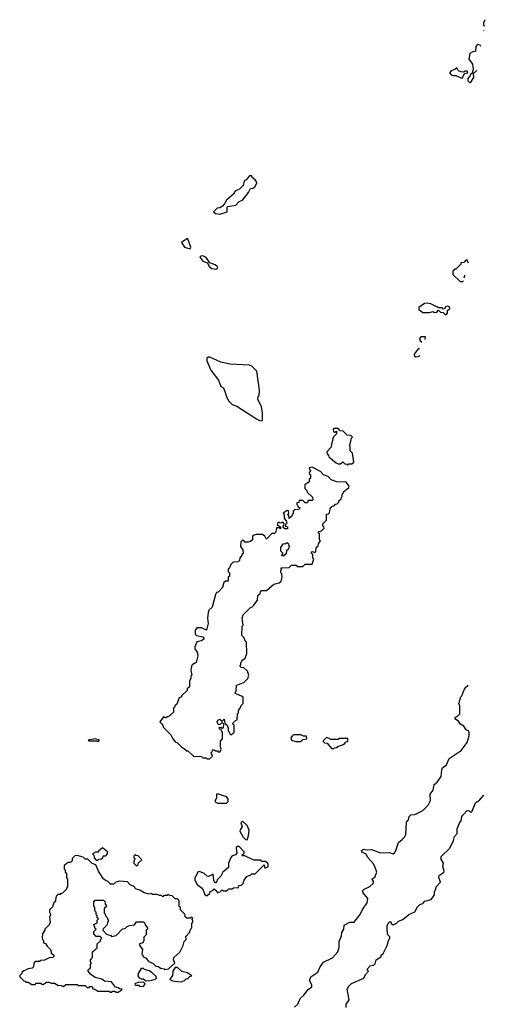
# Model space of a CAD drawing. Extents: x 2673034 to 2765626, y 830478 to 954748.
# Tile 106 of 126: x 2707160 to 2711244, y 908705 to 917351. Entities that reach past the tile are written whole.
import ezdxf

# ---------------------------------------------------------------- set-up
doc = ezdxf.new("R2010")
doc.units = 0

msp = doc.modelspace()

# ---------------------------------------------------------------- linework, layer by layer
at = {"layer": '0CON05XD'}
for points in [[(2711244.3, 917351.3), (2711237.5, 917345), (2711227.5, 917325), (2711228.3, 917308.3), (2711234.9, 917295.2)], [(2711228.6, 917257.5), (2711228.1, 917254.9)], [(2711205, 917117), (2711198.3, 917128.3), (2711175, 917132.5), (2711162.5, 917115), (2711158.3, 917071.7), (2711135, 917070), (2711110, 917055), (2711100, 917005), (2711131.7, 916961.7), (2711137.5, 916915), (2711128.3, 916881.7), (2711111.7, 916868.3), (2711110, 916855), (2711090, 916835), (2711090, 916815), (2711105, 916800), (2711118.3, 916801.7), (2711142.5, 916845), (2711141.7, 916878.3), (2711169.7, 916903.7)], [(2711035, 916837.5), (2711045, 916840), (2711061.7, 916878.3), (2711090, 916885), (2711085, 916900), (2711065, 916900), (2711055, 916890), (2711033, 916893), (2711015, 916900), (2711000, 916915), (2710995, 916930), (2710977, 916913), (2710945, 916902.5), (2710930, 916885), (2710945, 916866.7), (2710965, 916860), (2710985, 916862.5), (2711035, 916837.5)], [(2708915, 915643.8), (2708980, 915665), (2708980, 915705), (2708985, 915710), (2709055, 915723.3), (2709086.4, 915753.6), (2709115, 915767.5), (2709167.5, 915835), (2709185, 915870), (2709205, 915872.5), (2709222.5, 915885), (2709240, 915915), (2709238.8, 915925), (2709226.7, 915945), (2709200, 915965), (2709195, 915980), (2709175, 915980), (2709146.4, 915943.6), (2709130, 915935), (2709120, 915895), (2709090, 915865), (2709050, 915845), (2709040, 915835), (2709040, 915825), (2708973.6, 915766.4), (2708957, 915733), (2708940, 915715), (2708915, 915700), (2708893, 915697), (2708860, 915665), (2708878.3, 915648.3), (2708915, 915643.8)], [(2708655, 915340), (2708662.5, 915355), (2708635, 915427.5), (2708625, 915427.5), (2708580, 915395), (2708605, 915352.5), (2708655, 915340)], [(2708885, 915160), (2708897, 915173), (2708892.5, 915185), (2708875, 915200), (2708827, 915217), (2708795, 915262.5), (2708765, 915276.7), (2708750, 915275), (2708740, 915265), (2708765, 915230), (2708807.5, 915217.5), (2708823.3, 915185), (2708845, 915166.2), (2708885, 915160)], [(2711098, 915216.6), (2711091.7, 915221.7), (2711088.3, 915238.3), (2711075, 915240), (2711055, 915220), (2711030, 915215), (2711030, 915205), (2711018.3, 915191.7), (2710985, 915160), (2710975, 915160), (2710965, 915150), (2710960, 915145), (2710960, 915115), (2711025, 915052.5), (2711045, 915052.5), (2711051.9, 915057.6)], [(2711059.8, 915085.2), (2711063.9, 915106.1), (2711066.9, 915109.5)], [(2710895, 914760), (2710905, 914762.5), (2710913, 914777), (2710913.3, 914796.7), (2710932.5, 914815), (2710932.5, 914825), (2710917, 914837), (2710891.7, 914828.3), (2710890, 914815), (2710875, 914810), (2710865, 914820), (2710835, 914820), (2710825, 914830), (2710815, 914830), (2710767, 914857), (2710735, 914862.5), (2710711.7, 914858.3), (2710660, 914825), (2710660, 914805), (2710695, 914780), (2710755, 914780), (2710785, 914790), (2710793, 914783), (2710815, 914780), (2710835, 914800), (2710851.7, 914781.7), (2710875, 914780), (2710895, 914760)], [(2710717.7, 914543.5), (2710720, 914565), (2710680, 914565), (2710668.3, 914551.7), (2710671.7, 914531.7), (2710688.5, 914518.2)], [(2710665.9, 914460.5), (2710655, 914460), (2710620, 914415), (2710621.7, 914401.7), (2710635, 914390), (2710655, 914392.5), (2710674.5, 914401)], [(2709285, 913830), (2709290, 913835), (2709290, 913895), (2709280, 913955), (2709247.5, 914015), (2709248.3, 914031.7), (2709261.7, 914058.3), (2709262.5, 914095), (2709240, 914265), (2709195, 914310), (2709177, 914317), (2709005, 914327.5), (2708923.6, 914343.6), (2708826.4, 914386.4), (2708813.3, 914386.7), (2708801.7, 914378.3), (2708802.5, 914355), (2708837.5, 914275), (2708902.5, 914185), (2708925, 914130), (2708945, 914117.5), (2708953.6, 914103.6), (2708976.2, 914035), (2708995, 914000), (2709025, 913973.3), (2709065, 913956.7), (2709236.4, 913846.4), (2709265, 913832.5), (2709285, 913830)], [(2710035, 913440), (2710045, 913450), (2710075, 913450), (2710090, 913465), (2710080, 913545), (2710060, 913565), (2710060, 913605), (2710050, 913615), (2710060, 913625), (2710070, 913675), (2710080, 913685), (2710065, 913700), (2710031.7, 913701.7), (2709998.3, 913738.3), (2709971.7, 913741.7), (2709955, 913760), (2709915, 913760), (2709910, 913755), (2709911.7, 913731.7), (2709925, 913730), (2709938.3, 913738.3), (2709940, 913715), (2709910, 913685), (2709890, 913595), (2709853, 913557), (2709858.3, 913538.3), (2709870, 913525), (2709871.7, 913511.7), (2709935, 913460), (2709955, 913450), (2709975, 913450), (2709995, 913470), (2710011.7, 913451.7), (2710028.3, 913448.3), (2710035, 913440)], [(2708825, 910860), (2708850, 910885), (2708840, 910915), (2708848.3, 910921.7), (2708851.7, 910938.3), (2708865, 910940), (2708875, 910930), (2708895, 910930), (2708901.7, 910921.7), (2708915, 910920), (2708927.5, 910945), (2708920, 910965), (2708920, 911015), (2708940, 911035), (2708940, 911095), (2708930, 911105), (2708928.3, 911118.3), (2708911.7, 911121.7), (2708910, 911135), (2708925, 911140), (2708935, 911130), (2708948.3, 911131.7), (2708950, 911165), (2708935, 911180), (2708918.3, 911161.7), (2708905, 911160), (2708893.3, 911185), (2708899.3, 911200.7), (2708915, 911207.5), (2708935, 911190), (2708955, 911210), (2708960, 911175), (2708980, 911155), (2708981.7, 911141.7), (2708990, 911135), (2708990, 911105), (2708998.3, 911098.3), (2709001.7, 911081.7), (2709018.3, 911071.7), (2709040, 911095), (2709040, 911155), (2709031.7, 911161.7), (2709030, 911175), (2709051.7, 911198.3), (2709068.3, 911201.7), (2709070, 911255), (2709080, 911265), (2709080, 911285), (2709098.3, 911311.7), (2709101.7, 911328.3), (2709120, 911345), (2709120, 911405), (2709050, 911435), (2709051.7, 911448.3), (2709060, 911455), (2709061.7, 911508.3), (2709125, 911530), (2709160, 911565), (2709170, 911595), (2709159.3, 911629.3), (2709125, 911660), (2709103, 911663), (2709090, 911675), (2709100, 911685), (2709100, 911705), (2709110, 911715), (2709110, 911725), (2709137.5, 911745), (2709152.5, 911785), (2709150, 911885), (2709141.7, 911891.7), (2709127, 911927), (2709110, 911945), (2709112.5, 912025), (2709120, 912035), (2709112.5, 912095), (2709120, 912125), (2709185, 912190), (2709200, 912195), (2709215, 912210), (2709247, 912253), (2709250, 912295), (2709268.3, 912311.7), (2709271.7, 912328.3), (2709281.7, 912338.3), (2709325, 912340), (2709390, 912395), (2709435, 912407.5), (2709455, 912420), (2709462.5, 912455), (2709460, 912485), (2709450, 912495), (2709450, 912515), (2709460, 912525), (2709451.7, 912538.3), (2709525, 912540), (2709545, 912560), (2709585, 912560), (2709595, 912550), (2709645, 912550), (2709665, 912570), (2709725, 912570), (2709740, 912615), (2709730, 912625), (2709730, 912655), (2709721.7, 912661.7), (2709720, 912675), (2709725, 912680), (2709738.3, 912678.3), (2709745, 912670), (2709758.3, 912681.7), (2709760, 912715), (2709778.3, 912731.7), (2709781.7, 912748.3), (2709800, 912775), (2709790, 912785), (2709790, 912835), (2709781.7, 912841.7), (2709780, 912855), (2709808.3, 912861.7), (2709830, 912885), (2709828.3, 912898.3), (2709820, 912905), (2709820, 912925), (2709850, 912955), (2709851.7, 913008.3), (2709868.3, 913011.7), (2709878.3, 913021.7), (2709883, 913057), (2709901.7, 913078.3), (2709918.3, 913081.7), (2709931.7, 913098.3), (2709945, 913100), (2709960, 913115), (2709960, 913125), (2709980, 913145), (2709981.7, 913158.3), (2709990, 913165), (2709990, 913185), (2710000, 913195), (2710000, 913205), (2710046.4, 913243.6), (2710050, 913255), (2710025, 913288.8), (2709941.7, 913291.7), (2709891.7, 913311.7), (2709865, 913340), (2709825.7, 913355.7), (2709797.5, 913385), (2709725, 913422.5), (2709700, 913415), (2709701.7, 913401.7), (2709710, 913395), (2709708.3, 913381.7), (2709700, 913375), (2709701.7, 913361.7), (2709710, 913355), (2709710, 913325), (2709700, 913315), (2709698.3, 913291.7), (2709662.5, 913267.5), (2709660, 913235), (2709678.3, 913218.3), (2709681.7, 913201.7), (2709728.3, 913158.3), (2709730, 913135), (2709725, 913130), (2709691.7, 913128.3), (2709685, 913110), (2709665, 913110), (2709645, 913130), (2709611.7, 913128.3), (2709608.3, 913111.7), (2709591.7, 913108.3), (2709590, 913095), (2709598.3, 913088.3), (2709601.7, 913071.7), (2709618.3, 913068.3), (2709618.3, 913061.7), (2709605, 913050), (2709571.7, 913048.3), (2709560, 913035), (2709560, 913015), (2709551.7, 913008.3), (2709548.3, 912991.7), (2709525, 912970), (2709520, 912995), (2709510, 913005), (2709520, 913015), (2709518.3, 913038.3), (2709505, 913040), (2709471.7, 913018.3), (2709480, 913005), (2709480, 912975), (2709500, 912945), (2709500, 912925), (2709491.7, 912918.3), (2709490, 912905), (2709508.3, 912898.3), (2709508.3, 912881.7), (2709485, 912880), (2709471.7, 912891.7), (2709470, 912905), (2709478.3, 912911.7), (2709480, 912925), (2709468.3, 912938.3), (2709445, 912930), (2709435, 912940), (2709421.7, 912928.3), (2709420, 912915), (2709448.3, 912898.3), (2709448.3, 912881.7), (2709435, 912890), (2709411.7, 912888.3), (2709408.3, 912851.7), (2709395, 912840), (2709371.7, 912838.3), (2709328.3, 912791.7), (2709321.7, 912791.7), (2709310, 912815), (2709289.3, 912829.3), (2709235, 912830), (2709216.4, 912823.6), (2709203, 912817), (2709202.5, 912785), (2709185, 912770), (2709165, 912762.5), (2709135, 912762.5), (2709126.4, 912776.4), (2709115, 912780), (2709100, 912765), (2709097.5, 912725), (2709117.5, 912695), (2709120, 912665), (2709110, 912655), (2709110, 912645), (2709090, 912625), (2709088.3, 912601.7), (2709075, 912590), (2709033, 912587), (2709011.7, 912568.3), (2708998.3, 912531.7), (2708990, 912525), (2708990, 912505), (2709000, 912495), (2709000, 912465), (2708990, 912455), (2708988.3, 912421.7), (2708965, 912420), (2708951.7, 912408.3), (2708940, 912365), (2708900, 912325), (2708885, 912320), (2708877.5, 912305), (2708847, 912193), (2708820, 912165), (2708813.9, 912146.1), (2708806.7, 912095), (2708812, 912048), (2708798.3, 911991.7), (2708755, 912010), (2708715, 912010), (2708698.3, 911991.7), (2708700, 911955), (2708710, 911945), (2708765, 911932.5), (2708777.5, 911915), (2708755, 911897.5), (2708715, 911887.5), (2708697.5, 911845), (2708697.5, 911825), (2708717, 911797), (2708722.5, 911765), (2708707.5, 911705), (2708673.6, 911686.4), (2708667.5, 911675), (2708662.5, 911635), (2708670, 911595), (2708660, 911585), (2708660, 911565), (2708650, 911545), (2708648.3, 911491.7), (2708630, 911475), (2708628.3, 911461.7), (2708580, 911415), (2708580, 911405), (2708560, 911395), (2708538.3, 911341.7), (2708520, 911325), (2708518.3, 911311.7), (2708510, 911305), (2708508.3, 911271.7), (2708468.3, 911231.7), (2708451.7, 911228.3), (2708448.3, 911221.7), (2708435, 911220), (2708421.7, 911228.3), (2708390, 911185), (2708408.3, 911168.3), (2708420, 911135), (2708485, 911070), (2708502.5, 911035), (2708525, 911010), (2708545, 911000), (2708580, 910965), (2708610, 910945), (2708625, 910930), (2708635, 910930), (2708685, 910882.5), (2708755, 910880), (2708765, 910870), (2708795, 910870), (2708805, 910860), (2708825, 910860)], [(2709475, 912640), (2709460, 912645), (2709461.7, 912658.3), (2709470, 912665), (2709450, 912685), (2709450, 912715), (2709471.7, 912748.3), (2709495, 912750), (2709505, 912760), (2709518.3, 912748.3), (2709521.7, 912731.7), (2709530, 912725), (2709521.7, 912718.3), (2709518.3, 912701.7), (2709501.7, 912688.3), (2709498.3, 912661.7), (2709475, 912640)], [(2709571.2, 908678.8), (2709600, 908705), (2709620, 908755), (2709652.5, 908785), (2709690, 908835), (2709721.7, 908858.3), (2709722.5, 908875), (2709703.3, 908915), (2709713.6, 908946.4), (2709775, 908987.5), (2709796.7, 909035), (2709826.1, 909073.9), (2709905, 909113.3), (2709950, 909165), (2709962.5, 909205), (2709962.5, 909255), (2709983.3, 909305), (2709986.7, 909335), (2710003.3, 909365), (2710005, 909400), (2710055, 909426.7), (2710095, 909426.7), (2710145, 909491.2), (2710168.9, 909541.1), (2710207.5, 909595), (2710213.8, 909635), (2710172.5, 909685), (2710168.3, 909701.7), (2710182.5, 909715), (2710230.5, 909739.5), (2710260, 909765), (2710262.5, 909785), (2710250, 909805), (2710275, 909820), (2710292.5, 909865), (2710276.7, 909915), (2710260.5, 909940.5), (2710214.2, 909994.2), (2710197.5, 910027.5), (2710165, 910037.5), (2710158.6, 910055), (2710175, 910065.8), (2710195, 910060), (2710245, 910063.3), (2710323.6, 910033.6), (2710403, 910037), (2710435, 910026.2), (2710448.8, 910035), (2710460.8, 910055), (2710483, 910127), (2710515, 910152), (2710535, 910171.2), (2710547.5, 910195), (2710552.5, 910305), (2710570, 910325), (2710576.7, 910355), (2710592.3, 910367.7), (2710627.3, 910372.7), (2710695, 910406.2), (2710742, 910455), (2710764, 910495), (2710760.5, 910549.5), (2710786.7, 910585), (2710795.8, 910634.2), (2710823.3, 910655), (2710856.7, 910705), (2710862, 910765), (2710869.5, 910780.5), (2710903.6, 910806.4), (2710926.1, 910863.9), (2711033.3, 910935), (2711086.7, 911005), (2711103, 911063), (2711103.3, 911095), (2711096.7, 911105), (2711075.6, 911115.6), (2711055, 911146.7), (2711026.7, 911165), (2711010.5, 911190.5), (2710986.2, 911205), (2710981.4, 911215), (2710982.5, 911227.5), (2711000, 911235), (2711020, 911255), (2711020, 911325), (2711012.5, 911345), (2711030, 911405), (2711040, 911415), (2711060, 911465), (2711075, 911490), (2711092.8, 911507.8)], [(2707845, 911012.5), (2707860, 911025), (2707823, 911037), (2707760, 911025), (2707765, 911020), (2707835, 911020), (2707845, 911012.5)], [(2709581.7, 911011.7), (2709625, 911012.5), (2709645, 911030), (2709680, 911035), (2709675, 911060), (2709648.3, 911058.3), (2709625, 911072.5), (2709565, 911070), (2709553.6, 911066.4), (2709537.5, 911045), (2709545, 911023.3), (2709581.7, 911011.7)], [(2709915, 910950), (2709921.7, 910958.3), (2709945, 910960), (2709951.7, 910968.3), (2710005, 910990), (2710025, 911010), (2710038.3, 911011.7), (2710038.3, 911038.3), (2709965, 911040), (2709955, 911030), (2709885, 911030), (2709878.3, 911038.3), (2709851.7, 911048.3), (2709821.7, 911018.3), (2709821.7, 911011.7), (2709835, 911000), (2709858.3, 910998.3), (2709895, 910950), (2709915, 910950)], [(2708975, 910470), (2708988.8, 910485), (2708988, 910505), (2708979.5, 910519.5), (2708965, 910530), (2708905, 910550), (2708885, 910550), (2708886.7, 910515), (2708873.3, 910495), (2708875, 910482.5), (2708895, 910472.5), (2708975, 910470)], [(2710023.8, 908676.2), (2710023, 908707), (2710050, 908745), (2710033, 908837), (2710047, 908863), (2710071.7, 908888.3), (2710180, 908935), (2710193, 908967), (2710220, 908995), (2710211.7, 909001.7), (2710210, 909015), (2710235, 909042.5), (2710261.7, 909048.3), (2710279.3, 909060.7), (2710287.5, 909095), (2710320, 909115), (2710330, 909125), (2710330, 909135), (2710348.3, 909151.7), (2710385, 909220), (2710393.8, 909265), (2710406.7, 909285), (2710406.2, 909296.2), (2710390, 909315), (2710382.5, 909355), (2710383.3, 909395), (2710395, 909420), (2710405, 909430), (2710415, 909430), (2710420, 909415), (2710435, 909403.3), (2710465, 909417.5), (2710482.5, 909435), (2710520.7, 909449.3), (2710575, 909492.5), (2710625, 909517.5), (2710649.3, 909560.7), (2710669.3, 909580.7), (2710695, 909590), (2710715, 909610), (2710770, 909625), (2710800, 909665), (2710797.5, 909695), (2710810, 909715), (2710814.1, 909735.9), (2710851.7, 909778.3), (2710837, 909817), (2710840, 909835), (2710870.7, 909859.3), (2710880, 909865), (2710882.5, 909875), (2710872.5, 909915), (2710877.5, 909945), (2710858.3, 909978.3), (2710858.3, 910001.7), (2710932.5, 910075), (2710965.9, 910144.1), (2710973, 910177), (2710997.5, 910205), (2710998.8, 910245), (2711018, 910295), (2711033.9, 910316.1), (2711038.8, 910355), (2711046.2, 910365), (2711085, 910406.7), (2711103.6, 910403.6), (2711115, 910392.5), (2711126.4, 910393.6), (2711157.5, 910475), (2711195, 910497.5), (2711232.5, 910541.6)], [(2709155, 910150), (2709167.5, 910185), (2709173, 910233), (2709156.7, 910275), (2709115, 910312.5), (2709100.7, 910299.3), (2709112.5, 910265), (2709093, 910237), (2709092.5, 910225), (2709121.7, 910171.7), (2709141.7, 910151.7), (2709155, 910150)], [(2707845, 909970), (2707855, 909980), (2707878.3, 909981.7), (2707888.3, 909991.7), (2707891.7, 910008.3), (2707915, 910010), (2707930, 910025), (2707930, 910045), (2707885, 910080), (2707851.7, 910048.3), (2707850, 910040), (2707825, 910040), (2707800, 910025), (2707810, 910015), (2707811.7, 909991.7), (2707831.7, 909971.7), (2707845, 909970)], [(2708805, 909660), (2708828.3, 909681.7), (2708830, 909695), (2708845, 909700), (2708865, 909720), (2708888.3, 909698.3), (2708895, 909680), (2708901.7, 909688.3), (2708918.3, 909691.7), (2708935, 909710), (2708945, 909700), (2708975, 909700), (2708995, 909720), (2709025, 909720), (2709035, 909727.5), (2709078.3, 909731.7), (2709081.7, 909748.3), (2709105, 909750), (2709120, 909765), (2709130, 909795), (2709151.7, 909828.3), (2709188.3, 909841.7), (2709195, 909850), (2709225, 909850), (2709305, 909930), (2709311.7, 909901.7), (2709338.3, 909911.7), (2709338.3, 909938.3), (2709315, 909960), (2709285, 909960), (2709275, 909970), (2709215, 909970), (2709135, 910010), (2709115, 910010), (2709110, 910015), (2709128.3, 910031.7), (2709130, 910045), (2709085, 910090), (2709065, 910090), (2709060, 910075), (2709063.3, 910035), (2709053, 910017), (2709025, 910007.5), (2709013.3, 909995), (2708991.2, 909945), (2708992.5, 909905), (2708942.5, 909865), (2708925, 909830), (2708891.7, 909798.3), (2708890, 909785), (2708878.3, 909771.7), (2708871.7, 909771.7), (2708862.5, 909795), (2708858.3, 909848.3), (2708815, 909827.5), (2708805, 909830), (2708775, 909857.5), (2708735, 909870), (2708720, 909865), (2708720, 909855), (2708697.5, 909815), (2708697.5, 909795), (2708717, 909757), (2708763, 909723), (2708785, 909670), (2708795, 909660), (2708805, 909660)], [(2708025, 908810), (2708031.7, 908818.3), (2708048.3, 908821.7), (2708058.3, 908838.3), (2708035, 908840), (2708025, 908850), (2708000, 908855), (2707965, 908902.5), (2707905, 908907.5), (2707880, 908925), (2707821.7, 908941.7), (2707785, 908967.5), (2707760, 908995), (2707761.7, 909008.3), (2707780, 909025), (2707780, 909055), (2707790, 909065), (2707780, 909075), (2707780, 909095), (2707800, 909115), (2707800, 909165), (2707838.3, 909201.7), (2707840, 909235), (2707868.3, 909261.7), (2707870, 909275), (2707880, 909285), (2707865, 909300), (2707831.7, 909301.7), (2707810, 909325), (2707810, 909345), (2707830, 909365), (2707821.7, 909371.7), (2707810, 909405), (2707838.3, 909421.7), (2707840, 909445), (2707850, 909455), (2707840, 909465), (2707840, 909485), (2707830, 909495), (2707830, 909515), (2707820, 909525), (2707820, 909555), (2707810, 909565), (2707810, 909605), (2707821.7, 909618.3), (2707895, 909620), (2707910, 909605), (2707910, 909585), (2707918.3, 909578.3), (2707920, 909565), (2707900, 909545), (2707900, 909505), (2707908.3, 909498.3), (2707911.7, 909481.7), (2707928.3, 909468.3), (2707940, 909435), (2707930, 909425), (2707928.3, 909401.7), (2707891.7, 909368.3), (2707890, 909355), (2707921.7, 909321.7), (2707958.3, 909308.3), (2707965, 909300), (2708005, 909310), (2708061.7, 909368.3), (2708085, 909370), (2708101.7, 909388.3), (2708123, 909397), (2708167, 909403), (2708185, 909430), (2708245, 909430), (2708258.3, 909418.3), (2708261.7, 909401.7), (2708280, 909375), (2708278.3, 909361.7), (2708270, 909355), (2708270, 909315), (2708250, 909295), (2708250, 909265), (2708240, 909245), (2708210, 909235), (2708210, 909225), (2708237.5, 909185), (2708230, 909145), (2708240, 909135), (2708240, 909125), (2708269.3, 909109.3), (2708290.7, 909080.7), (2708327, 909067), (2708355, 909040), (2708377, 909037), (2708395, 909022.5), (2708427, 909017), (2708435, 909010), (2708465, 909017.5), (2708520, 909065), (2708510, 909095), (2708512.5, 909115), (2708565, 909162.5), (2708595, 909220), (2708603, 909257), (2708620, 909275), (2708618.3, 909301.7), (2708650, 909335), (2708661.7, 909368.3), (2708670, 909375), (2708670, 909415), (2708680, 909425), (2708680, 909445), (2708670, 909455), (2708680, 909465), (2708665, 909470), (2708655, 909460), (2708625, 909460), (2708611.7, 909471.7), (2708610, 909495), (2708570, 909535), (2708570, 909555), (2708560, 909565), (2708560, 909615), (2708545, 909630), (2708525, 909630), (2708497, 909657), (2708475, 909660), (2708465, 909670), (2708455, 909660), (2708425, 909660), (2708415, 909650), (2708405, 909660), (2708385, 909660), (2708365, 909670), (2708325, 909670), (2708315, 909677.5), (2708295, 909672.5), (2708253, 909683), (2708215, 909707.5), (2708175, 909720), (2708166.4, 909736.4), (2708130, 909755), (2708105, 909780), (2708035, 909787.5), (2708003, 909777), (2707985, 909760), (2707955, 909760), (2707930, 909785), (2707915, 909790), (2707890.7, 909810.7), (2707850, 909875), (2707828.3, 909928.3), (2707795, 909940), (2707758.3, 909978.3), (2707735, 909980), (2707717, 909997), (2707665, 910012.5), (2707645, 910010), (2707620, 909985), (2707620, 909965), (2707605, 909950), (2707585, 909950), (2707550, 909925), (2707550, 909895), (2707560, 909885), (2707560, 909865), (2707570, 909855), (2707570, 909815), (2707580, 909805), (2707580, 909735), (2707570, 909725), (2707570, 909715), (2707535, 909680), (2707521.7, 909678.3), (2707515, 909670), (2707495, 909670), (2707480, 909655), (2707470, 909605), (2707460, 909595), (2707448.3, 909561.7), (2707420, 909535), (2707420, 909515), (2707430, 909495), (2707430, 909485), (2707420, 909475), (2707427, 909423), (2707418.3, 909401.7), (2707380, 909365), (2707380, 909355), (2707360, 909325), (2707358.3, 909288.3), (2707360, 909275), (2707370, 909265), (2707370, 909245), (2707385, 909240), (2707400, 909215), (2707430, 909185), (2707440, 909155), (2707460, 909135), (2707460, 909125), (2707447, 909113), (2707423, 909117), (2707377, 909093), (2707345, 909090), (2707335, 909080), (2707295, 909080), (2707283, 909067), (2707280, 909035), (2707268.3, 909021.7), (2707233, 909017), (2707210, 909005), (2707195, 909000), (2707180, 908985), (2707180, 908975), (2707161.7, 908958.3), (2707160, 908945), (2707195, 908910), (2707208.3, 908908.3), (2707215, 908900), (2707235, 908900), (2707265, 908880), (2707295, 908880), (2707305, 908890), (2707345, 908890), (2707351.7, 908881.7), (2707365, 908880), (2707395, 908900), (2707415, 908900), (2707435, 908890), (2707465, 908890), (2707493, 908873), (2707525, 908870), (2707545, 908860), (2707565, 908880), (2707665, 908880), (2707675, 908870), (2707735, 908870), (2707755, 908850), (2707768.3, 908851.7), (2707775, 908860), (2707795, 908860), (2707801.7, 908841.7), (2707818.3, 908838.3), (2707845, 908820), (2707945, 908820), (2707955, 908810), (2707968.3, 908811.7), (2707975, 908820), (2707995, 908820), (2708005, 908810), (2708025, 908810)], [(2708185, 909920), (2708198.3, 909931.7), (2708201.7, 909948.3), (2708230, 909975), (2708198.3, 910008.3), (2708181.7, 910011.7), (2708175, 910020), (2708160, 910005), (2708161.7, 909991.7), (2708170, 909985), (2708168.3, 909971.7), (2708160, 909965), (2708160, 909945), (2708185, 909920)], [(2708265, 908910), (2708305, 908912.5), (2708350, 908925), (2708360, 908935), (2708358.3, 908948.3), (2708320, 908985), (2708295, 909000), (2708255, 909010), (2708245, 909020), (2708225, 909020), (2708200, 908975), (2708197.5, 908955), (2708207, 908937), (2708225, 908927.5), (2708245, 908927.5), (2708265, 908910)], [(2708575, 908903.3), (2708607, 908913), (2708621.7, 908928.3), (2708635, 908930), (2708651.7, 908948.3), (2708670, 908955), (2708631.7, 908981.7), (2708581.7, 908991.7), (2708545, 909027.5), (2708525, 909027.5), (2708503.6, 908996.4), (2708501.7, 908958.3), (2708477.5, 908925), (2708495, 908912.5), (2708517, 908907), (2708575, 908903.3)], [(2708245, 908860), (2708260, 908885), (2708245, 908900), (2708195, 908897.5), (2708170, 908885), (2708172.5, 908872.5), (2708201.7, 908871.7), (2708213, 908863), (2708245, 908860)]]:
    msp.add_lwpolyline(points, dxfattribs=at)

doc.saveas('drawing.dxf')
